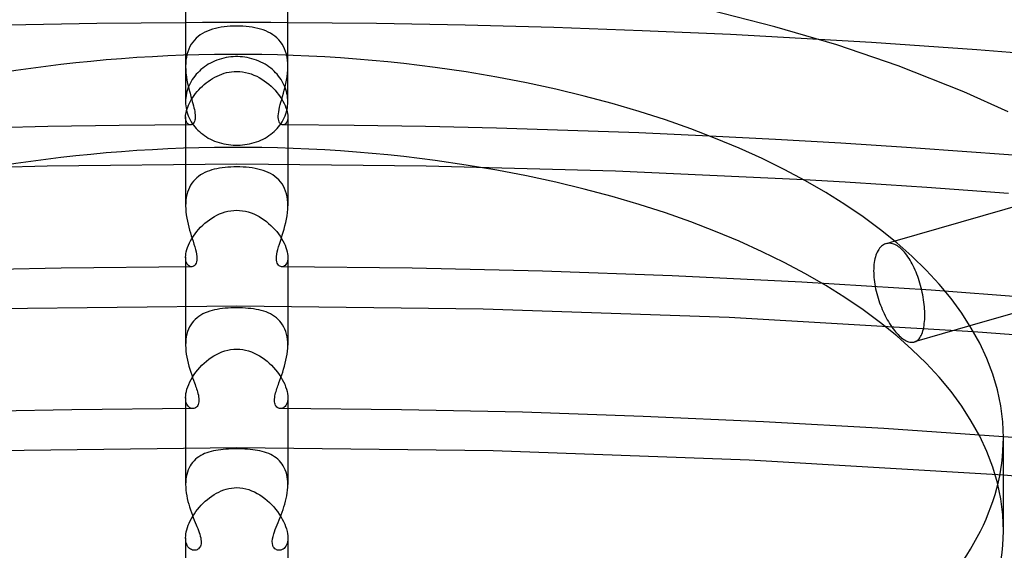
# Model space of a CAD drawing. Header units: millimetres. Extents: x -247 to 247, y -141 to 230.
# Tile 60 of 99: x -8 to 30, y 151 to 172. Entities that reach past the tile are written whole.
import ezdxf

# ---------------------------------------------------------------- set-up
doc = ezdxf.new("R2010")
doc.units = ezdxf.units.MM
doc.layers.add('HIDDEN', color=7, linetype='Continuous')
doc.layers.add('THICK', color=7, linetype='Continuous')

msp = doc.modelspace()

# ---------------------------------------------------------------- linework, layer by layer
at = {"layer": 'HIDDEN'}
for p, q in [((-1.333, 172.128), (-2, 172.125)), ((-0.667, 172.129), (-1.333, 172.128)), ((-1.048, 171.835), (-1.149, 171.796)), ((-0.944, 171.869), (-1.048, 171.835)), ((-0.836, 171.899), (-0.944, 171.869)), ((-0.724, 171.923), (-0.836, 171.899)), ((-0.61, 171.944), (-0.724, 171.923)), ((0, 172.13), (-0.667, 172.129)), ((-0.492, 171.961), (-0.61, 171.944)), ((-0.372, 171.973), (-0.492, 171.961)), ((-0.25, 171.982), (-0.372, 171.973)), ((-0.125, 171.988), (-0.25, 171.982)), ((0, 171.989), (-0.125, 171.988)), ((0.667, 172.129), (0, 172.13)), ((0.122, 171.988), (0, 171.989)), ((0.244, 171.983), (0.122, 171.988)), ((0.365, 171.974), (0.244, 171.983)), ((0.484, 171.962), (0.365, 171.974)), ((0.6, 171.946), (0.484, 171.962)), ((0.714, 171.926), (0.6, 171.946)), ((1.333, 172.128), (0.667, 172.129)), ((0.825, 171.901), (0.714, 171.926)), ((0.932, 171.873), (0.825, 171.901)), ((1.036, 171.84), (0.932, 171.873)), ((1.137, 171.801), (1.036, 171.84)), ((2, 172.125), (1.333, 172.128)), ((-1.584, 171.518), (-1.655, 171.445)), ((-1.506, 171.586), (-1.584, 171.518)), ((-1.424, 171.647), (-1.506, 171.586)), ((-1.337, 171.702), (-1.424, 171.647)), ((-1.245, 171.752), (-1.337, 171.702)), ((-1.149, 171.796), (-1.245, 171.752)), ((1.234, 171.758), (1.137, 171.801)), ((1.326, 171.709), (1.234, 171.758)), ((1.414, 171.654), (1.326, 171.709)), ((1.497, 171.593), (1.414, 171.654)), ((1.575, 171.527), (1.497, 171.593)), ((1.647, 171.454), (1.575, 171.527)), ((1.713, 171.374), (1.647, 171.454)), ((24.838, 171.346), (22.773, 171.471)), ((-1.877, 171.091), (-1.916, 170.988)), ((-1.832, 171.188), (-1.877, 171.091)), ((-1.779, 171.28), (-1.832, 171.188)), ((-1.721, 171.365), (-1.779, 171.28)), ((-1.655, 171.445), (-1.721, 171.365)), ((1.773, 171.289), (1.713, 171.374)), ((1.827, 171.197), (1.773, 171.289)), ((1.874, 171.099), (1.827, 171.197)), ((1.913, 170.995), (1.874, 171.099)), ((26.897, 171.21), (24.838, 171.346)), ((28.955, 171.063), (26.897, 171.21)), ((31.011, 170.905), (28.955, 171.063)), ((-2, 170.851), (-2, 169.033)), ((-1.971, 170.769), (-1.987, 170.654)), ((-1.947, 170.88), (-1.971, 170.769)), ((-1.916, 170.988), (-1.947, 170.88)), ((-0.688, 170.688), (-0.776, 170.657)), ((-0.597, 170.716), (-0.688, 170.688)), ((-0.506, 170.74), (-0.597, 170.716)), ((-0.414, 170.759), (-0.506, 170.74)), ((-0.321, 170.775), (-0.414, 170.759)), ((-0.228, 170.786), (-0.321, 170.775)), ((-0.136, 170.794), (-0.228, 170.786)), ((-0.045, 170.798), (-0.136, 170.794)), ((0.045, 170.798), (-0.045, 170.798)), ((0.136, 170.794), (0.045, 170.798)), ((0.228, 170.786), (0.136, 170.794)), ((0.321, 170.775), (0.228, 170.786)), ((0.414, 170.759), (0.321, 170.775)), ((0.506, 170.74), (0.414, 170.759)), ((0.597, 170.716), (0.506, 170.74)), ((0.688, 170.688), (0.597, 170.716)), ((0.776, 170.657), (0.688, 170.688)), ((1.945, 170.887), (1.913, 170.995)), ((1.969, 170.774), (1.945, 170.887)), ((1.987, 170.657), (1.969, 170.774)), ((2, 169.033), (2, 170.851)), ((-1.997, 170.536), (-2, 170.416)), ((-2, 170.416), (-1.996, 170.281)), ((-1.987, 170.654), (-1.997, 170.536)), ((-1.332, 170.343), (-1.398, 170.288)), ((-1.262, 170.397), (-1.332, 170.343)), ((-1.188, 170.448), (-1.262, 170.397)), ((-1.111, 170.496), (-1.188, 170.448)), ((-1.031, 170.541), (-1.111, 170.496)), ((-0.949, 170.583), (-1.031, 170.541)), ((-0.864, 170.622), (-0.949, 170.583)), ((-0.776, 170.657), (-0.864, 170.622)), ((0.864, 170.622), (0.776, 170.657)), ((0.949, 170.583), (0.864, 170.622)), ((1.031, 170.541), (0.949, 170.583)), ((1.111, 170.496), (1.031, 170.541)), ((1.188, 170.448), (1.111, 170.496)), ((1.262, 170.397), (1.188, 170.448)), ((1.332, 170.343), (1.262, 170.397)), ((1.398, 170.288), (1.332, 170.343)), ((1.997, 170.537), (1.987, 170.657)), ((1.996, 170.282), (2, 170.416)), ((2, 170.416), (1.997, 170.537)), ((-1.996, 170.281), (-1.986, 170.145)), ((-1.986, 170.145), (-1.969, 170.01)), ((-1.969, 170.01), (-1.947, 169.876)), ((-1.689, 169.97), (-1.738, 169.898)), ((-1.636, 170.039), (-1.689, 169.97)), ((-1.581, 170.106), (-1.636, 170.039)), ((-1.522, 170.17), (-1.581, 170.106)), ((-1.461, 170.231), (-1.522, 170.17)), ((-1.398, 170.288), (-1.461, 170.231)), ((-1.031, 169.888), (-0.947, 169.941)), ((-0.947, 169.941), (-0.86, 169.99)), ((-0.86, 169.99), (-0.771, 170.036)), ((-0.771, 170.036), (-0.68, 170.077)), ((-0.68, 170.077), (-0.586, 170.113)), ((-0.586, 170.113), (-0.492, 170.145)), ((-0.492, 170.145), (-0.395, 170.171)), ((-0.395, 170.171), (-0.297, 170.192)), ((-0.297, 170.192), (-0.199, 170.207)), ((-0.199, 170.207), (-0.099, 170.216)), ((-0.099, 170.216), (0, 170.219)), ((0, 170.219), (0.117, 170.215)), ((0.117, 170.215), (0.232, 170.202)), ((0.232, 170.202), (0.346, 170.182)), ((0.346, 170.182), (0.458, 170.155)), ((0.458, 170.155), (0.569, 170.12)), ((0.569, 170.12), (0.676, 170.078)), ((0.676, 170.078), (0.781, 170.031)), ((0.781, 170.031), (0.883, 169.977)), ((0.883, 169.977), (0.982, 169.919)), ((0.982, 169.919), (1.078, 169.855)), ((1.461, 170.231), (1.398, 170.288)), ((1.522, 170.17), (1.461, 170.231)), ((1.581, 170.106), (1.522, 170.17)), ((1.636, 170.039), (1.581, 170.106)), ((1.689, 169.97), (1.636, 170.039)), ((1.738, 169.898), (1.689, 169.97)), ((1.948, 169.878), (1.969, 170.012)), ((1.969, 170.012), (1.986, 170.147)), ((1.986, 170.147), (1.996, 170.282)), ((-1.947, 169.876), (-1.921, 169.744)), ((-1.894, 169.592), (-1.922, 169.513)), ((-1.921, 169.744), (-1.892, 169.614)), ((-1.861, 169.671), (-1.894, 169.592)), ((-1.892, 169.614), (-1.86, 169.487)), ((-1.824, 169.749), (-1.861, 169.671)), ((-1.783, 169.824), (-1.824, 169.749)), ((-1.738, 169.898), (-1.783, 169.824)), ((-1.483, 169.502), (-1.415, 169.573)), ((-1.415, 169.573), (-1.344, 169.641)), ((-1.344, 169.641), (-1.27, 169.707)), ((-1.27, 169.707), (-1.193, 169.77)), ((-1.193, 169.77), (-1.113, 169.831)), ((-1.113, 169.831), (-1.031, 169.888)), ((1.078, 169.855), (1.171, 169.788)), ((1.171, 169.788), (1.259, 169.716)), ((1.259, 169.716), (1.344, 169.641)), ((1.344, 169.641), (1.425, 169.562)), ((1.425, 169.562), (1.502, 169.481)), ((1.783, 169.824), (1.738, 169.898)), ((1.824, 169.749), (1.783, 169.824)), ((1.861, 169.671), (1.824, 169.749)), ((1.894, 169.592), (1.861, 169.671)), ((1.861, 169.489), (1.892, 169.616)), ((1.892, 169.616), (1.922, 169.746)), ((1.922, 169.513), (1.894, 169.592)), ((1.922, 169.746), (1.948, 169.878)), ((-1.992, 169.191), (-1.998, 169.111)), ((-1.981, 169.271), (-1.992, 169.191)), ((-1.966, 169.352), (-1.981, 169.271)), ((-1.946, 169.432), (-1.966, 169.352)), ((-1.922, 169.513), (-1.946, 169.432)), ((-1.86, 169.487), (-1.827, 169.363)), ((-1.827, 169.363), (-1.794, 169.243)), ((-1.794, 169.243), (-1.761, 169.126)), ((-1.767, 169.128), (-1.718, 169.204)), ((-1.718, 169.204), (-1.665, 169.28)), ((-1.665, 169.28), (-1.608, 169.355)), ((-1.608, 169.355), (-1.547, 169.43)), ((-1.547, 169.43), (-1.483, 169.502)), ((1.502, 169.481), (1.574, 169.398)), ((1.574, 169.398), (1.641, 169.313)), ((1.641, 169.313), (1.703, 169.227)), ((1.703, 169.227), (1.76, 169.14)), ((1.76, 169.14), (1.811, 169.053)), ((1.761, 169.126), (1.794, 169.243)), ((1.794, 169.243), (1.828, 169.364)), ((1.828, 169.364), (1.861, 169.489)), ((1.946, 169.432), (1.922, 169.513)), ((1.966, 169.352), (1.946, 169.432)), ((1.981, 169.271), (1.966, 169.352)), ((1.992, 169.191), (1.981, 169.271)), ((1.998, 169.111), (1.992, 169.191)), ((-1.998, 169.111), (-2, 169.033)), ((-2, 169.033), (-1.998, 168.954)), ((-1.998, 168.954), (-1.992, 168.875)), ((-1.992, 168.875), (-1.981, 168.795)), ((-1.981, 168.795), (-1.966, 168.716)), ((-1.964, 168.685), (-1.944, 168.754)), ((-1.944, 168.754), (-1.918, 168.826)), ((-1.918, 168.826), (-1.887, 168.9)), ((-1.887, 168.9), (-1.852, 168.976)), ((-1.852, 168.976), (-1.812, 169.052)), ((-1.812, 169.052), (-1.767, 169.128)), ((-1.761, 169.126), (-1.737, 169.042)), ((-1.737, 169.042), (-1.715, 168.959)), ((-1.715, 168.959), (-1.694, 168.879)), ((-1.694, 168.879), (-1.675, 168.801)), ((-1.675, 168.801), (-1.658, 168.725)), ((1.659, 168.73), (1.68, 168.823)), ((1.68, 168.823), (1.704, 168.92)), ((1.704, 168.92), (1.732, 169.021)), ((1.732, 169.021), (1.761, 169.126)), ((1.811, 169.053), (1.856, 168.967)), ((1.856, 168.967), (1.895, 168.883)), ((1.895, 168.883), (1.928, 168.8)), ((1.928, 168.8), (1.955, 168.719)), ((1.966, 168.716), (1.981, 168.795)), ((1.981, 168.795), (1.992, 168.875)), ((1.992, 168.875), (1.998, 168.954)), ((2, 169.033), (1.998, 169.111)), ((1.998, 168.954), (2, 169.033)), ((-2, 168.438), (-1.998, 168.494)), ((-2, 168.439), (-2, 164.97)), ((-1.998, 168.383), (-2, 168.438)), ((-1.998, 168.494), (-1.991, 168.555)), ((-1.991, 168.333), (-1.998, 168.383)), ((-1.991, 168.555), (-1.98, 168.618)), ((-1.98, 168.618), (-1.964, 168.685)), ((-1.966, 168.716), (-1.946, 168.636)), ((-1.946, 168.636), (-1.922, 168.557)), ((-1.922, 168.557), (-1.894, 168.48)), ((-1.894, 168.48), (-1.861, 168.403)), ((-1.861, 168.403), (-1.824, 168.328)), ((-1.658, 168.725), (-1.644, 168.653)), ((-1.644, 168.653), (-1.634, 168.584)), ((-1.634, 168.584), (-1.628, 168.52)), ((-1.626, 168.405), (-1.631, 168.354)), ((-1.628, 168.52), (-1.625, 168.46)), ((-1.625, 168.46), (-1.626, 168.405)), ((1.625, 168.418), (1.626, 168.486)), ((1.631, 168.355), (1.625, 168.418)), ((1.626, 168.486), (1.632, 168.562)), ((1.632, 168.562), (1.643, 168.643)), ((1.643, 168.643), (1.659, 168.73)), ((1.824, 168.328), (1.861, 168.403)), ((1.861, 168.403), (1.894, 168.48)), ((1.894, 168.48), (1.922, 168.557)), ((1.922, 168.557), (1.946, 168.636)), ((1.946, 168.636), (1.966, 168.716)), ((1.955, 168.719), (1.975, 168.642)), ((1.975, 168.642), (1.989, 168.57)), ((1.989, 168.57), (1.997, 168.502)), ((1.997, 168.379), (1.989, 168.325)), ((1.997, 168.502), (2, 168.438)), ((2, 168.438), (1.997, 168.379)), ((2, 168.439), (2, 164.969)), ((-7.385, 168.06), (-10.17, 167.998)), ((-4.599, 168.103), (-7.385, 168.06)), ((-1.812, 168.126), (-4.599, 168.103)), ((-1.98, 168.288), (-1.991, 168.333)), ((-1.966, 168.249), (-1.98, 168.288)), ((-1.948, 168.214), (-1.966, 168.249)), ((-1.928, 168.186), (-1.948, 168.214)), ((-1.906, 168.163), (-1.928, 168.186)), ((-1.881, 168.145), (-1.906, 168.163)), ((-1.856, 168.133), (-1.881, 168.145)), ((-1.829, 168.127), (-1.856, 168.133)), ((-1.803, 168.126), (-1.829, 168.127)), ((-1.824, 168.328), (-1.783, 168.254)), ((-1.777, 168.131), (-1.803, 168.126)), ((-1.783, 168.254), (-1.738, 168.183)), ((-1.752, 168.14), (-1.777, 168.131)), ((-1.728, 168.155), (-1.752, 168.14)), ((-1.738, 168.183), (-1.689, 168.114)), ((-1.706, 168.175), (-1.728, 168.155)), ((-1.685, 168.201), (-1.706, 168.175)), ((-1.689, 168.114), (-1.636, 168.048)), ((-1.667, 168.231), (-1.685, 168.201)), ((-1.652, 168.267), (-1.667, 168.231)), ((-1.64, 168.308), (-1.652, 168.267)), ((-1.631, 168.354), (-1.64, 168.308)), ((-1.636, 168.048), (-1.581, 167.984)), ((-1.581, 167.984), (-1.522, 167.923)), ((1.522, 167.923), (1.581, 167.984)), ((1.581, 167.984), (1.636, 168.048)), ((1.642, 168.3), (1.631, 168.355)), ((1.636, 168.048), (1.689, 168.114)), ((1.657, 168.253), (1.642, 168.3)), ((1.677, 168.213), (1.657, 168.253)), ((1.7, 168.182), (1.677, 168.213)), ((1.689, 168.114), (1.738, 168.183)), ((1.725, 168.158), (1.7, 168.182)), ((1.752, 168.141), (1.725, 168.158)), ((1.738, 168.183), (1.783, 168.254)), ((1.78, 168.13), (1.752, 168.141)), ((1.808, 168.126), (1.78, 168.13)), ((1.783, 168.254), (1.824, 168.328)), ((1.837, 168.128), (1.808, 168.126)), ((4.599, 168.103), (1.812, 168.126)), ((1.865, 168.137), (1.837, 168.128)), ((1.892, 168.152), (1.865, 168.137)), ((1.917, 168.174), (1.892, 168.152)), ((1.94, 168.202), (1.917, 168.174)), ((1.96, 168.237), (1.94, 168.202)), ((1.977, 168.278), (1.96, 168.237)), ((1.989, 168.325), (1.977, 168.278)), ((7.386, 168.06), (4.599, 168.103)), ((10.171, 167.998), (7.386, 168.06)), ((12.952, 167.915), (10.171, 167.998)), ((-1.522, 167.923), (-1.461, 167.866)), ((-1.461, 167.866), (-1.398, 167.811)), ((-1.398, 167.811), (-1.332, 167.759)), ((-1.332, 167.759), (-1.262, 167.709)), ((-1.262, 167.709), (-1.188, 167.661)), ((-1.188, 167.661), (-1.111, 167.615)), ((-1.111, 167.615), (-1.031, 167.573)), ((1.031, 167.573), (1.111, 167.615)), ((1.111, 167.615), (1.188, 167.661)), ((1.188, 167.661), (1.262, 167.709)), ((1.262, 167.709), (1.332, 167.759)), ((1.332, 167.759), (1.398, 167.811)), ((1.398, 167.811), (1.461, 167.866)), ((1.461, 167.866), (1.522, 167.923)), ((15.729, 167.813), (12.952, 167.915)), ((18.504, 167.691), (15.729, 167.813)), ((-1.031, 167.573), (-0.949, 167.534)), ((-0.949, 167.534), (-0.864, 167.497)), ((-0.864, 167.497), (-0.776, 167.465)), ((-0.776, 167.465), (-0.688, 167.436)), ((-0.688, 167.436), (-0.597, 167.41)), ((-0.597, 167.41), (-0.506, 167.388)), ((-0.506, 167.388), (-0.414, 167.37)), ((-0.414, 167.37), (-0.321, 167.355)), ((-0.321, 167.355), (-0.228, 167.345)), ((-0.228, 167.345), (-0.136, 167.338)), ((-0.136, 167.338), (-0.045, 167.334)), ((-0.045, 167.334), (0.045, 167.334)), ((0.045, 167.334), (0.136, 167.338)), ((0.136, 167.338), (0.228, 167.345)), ((0.228, 167.345), (0.321, 167.355)), ((0.321, 167.355), (0.414, 167.37)), ((0.414, 167.37), (0.506, 167.388)), ((0.506, 167.388), (0.597, 167.41)), ((0.597, 167.41), (0.688, 167.436)), ((0.688, 167.436), (0.776, 167.465)), ((0.776, 167.465), (0.864, 167.497)), ((0.864, 167.497), (0.949, 167.534)), ((0.949, 167.534), (1.031, 167.573)), ((-7.418, 166.518), (-14.817, 166.314)), ((0, 166.586), (-7.418, 166.518)), ((-0.563, 166.45), (-0.67, 166.434)), ((-0.454, 166.462), (-0.563, 166.45)), ((-0.343, 166.472), (-0.454, 166.462)), ((-0.23, 166.479), (-0.343, 166.472)), ((-0.115, 166.483), (-0.23, 166.479)), ((0, 166.484), (-0.115, 166.483)), ((7.413, 166.518), (0, 166.586)), ((0.124, 166.483), (0, 166.484)), ((0.246, 166.478), (0.124, 166.483)), ((0.368, 166.47), (0.246, 166.478)), ((0.487, 166.459), (0.368, 166.47)), ((0.604, 166.444), (0.487, 166.459)), ((0.717, 166.426), (0.604, 166.444)), ((14.817, 166.314), (7.413, 166.518)), ((-1.564, 166.057), (-1.632, 165.993)), ((-1.492, 166.116), (-1.564, 166.057)), ((-1.415, 166.169), (-1.492, 166.116)), ((-1.334, 166.218), (-1.415, 166.169)), ((-1.249, 166.262), (-1.334, 166.218)), ((-1.161, 166.301), (-1.249, 166.262)), ((-1.069, 166.335), (-1.161, 166.301)), ((-0.974, 166.365), (-1.069, 166.335)), ((-0.876, 166.392), (-0.974, 166.365)), ((-0.774, 166.415), (-0.876, 166.392)), ((-0.67, 166.434), (-0.774, 166.415)), ((0.828, 166.403), (0.717, 166.426)), ((0.935, 166.377), (0.828, 166.403)), ((1.038, 166.346), (0.935, 166.377)), ((1.138, 166.31), (1.038, 166.346)), ((1.234, 166.269), (1.138, 166.31)), ((1.326, 166.222), (1.234, 166.269)), ((1.413, 166.17), (1.326, 166.222)), ((1.496, 166.113), (1.413, 166.17)), ((1.574, 166.049), (1.496, 166.113)), ((22.199, 165.974), (14.817, 166.314)), ((-1.85, 165.684), (-1.891, 165.593)), ((-1.804, 165.769), (-1.85, 165.684)), ((-1.752, 165.849), (-1.804, 165.769)), ((-1.695, 165.924), (-1.752, 165.849)), ((-1.632, 165.993), (-1.695, 165.924)), ((1.646, 165.979), (1.574, 166.049)), ((1.712, 165.903), (1.646, 165.979)), ((1.772, 165.82), (1.712, 165.903)), ((1.825, 165.732), (1.772, 165.82)), ((1.872, 165.637), (1.825, 165.732)), ((-1.973, 165.296), (-1.988, 165.189)), ((-1.952, 165.398), (-1.973, 165.296)), ((-1.925, 165.498), (-1.952, 165.398)), ((-1.891, 165.593), (-1.925, 165.498)), ((1.912, 165.536), (1.872, 165.637)), ((1.944, 165.43), (1.912, 165.536)), ((1.969, 165.321), (1.944, 165.43)), ((1.986, 165.207), (1.969, 165.321)), ((-1.997, 165.08), (-2, 164.969)), ((-2, 164.969), (-1.997, 164.848)), ((-1.988, 165.189), (-1.997, 165.08)), ((1.997, 165.089), (1.986, 165.207)), ((1.996, 164.838), (2, 164.969)), ((2, 164.969), (1.997, 165.089)), ((-1.997, 164.848), (-1.988, 164.728)), ((-1.988, 164.728), (-1.973, 164.606)), ((-1.973, 164.606), (-1.954, 164.485)), ((-0.971, 164.485), (-0.873, 164.544)), ((-0.873, 164.544), (-0.772, 164.598)), ((-0.772, 164.598), (-0.668, 164.646)), ((-0.668, 164.646), (-0.561, 164.688)), ((-0.561, 164.688), (-0.452, 164.723)), ((-0.452, 164.723), (-0.341, 164.751)), ((-0.341, 164.751), (-0.228, 164.772)), ((-0.228, 164.772), (-0.115, 164.784)), ((-0.115, 164.784), (0, 164.788)), ((0, 164.788), (0.115, 164.784)), ((0.115, 164.784), (0.229, 164.772)), ((0.229, 164.772), (0.342, 164.751)), ((0.342, 164.751), (0.454, 164.723)), ((0.454, 164.723), (0.563, 164.688)), ((0.563, 164.688), (0.67, 164.645)), ((0.67, 164.645), (0.774, 164.597)), ((0.774, 164.597), (0.875, 164.543)), ((0.875, 164.543), (0.974, 164.483)), ((1.946, 164.442), (1.969, 164.574)), ((1.969, 164.574), (1.986, 164.706)), ((1.986, 164.706), (1.996, 164.838)), ((-1.954, 164.485), (-1.931, 164.365)), ((-1.931, 164.365), (-1.904, 164.247)), ((-1.904, 164.247), (-1.875, 164.13)), ((-1.875, 164.13), (-1.843, 164.015)), ((-1.413, 164.123), (-1.332, 164.202)), ((-1.332, 164.202), (-1.247, 164.279)), ((-1.247, 164.279), (-1.159, 164.352)), ((-1.159, 164.352), (-1.067, 164.421)), ((-1.067, 164.421), (-0.971, 164.485)), ((0.974, 164.483), (1.069, 164.419)), ((1.069, 164.419), (1.161, 164.35)), ((1.161, 164.35), (1.25, 164.277)), ((1.25, 164.277), (1.334, 164.2)), ((1.334, 164.2), (1.415, 164.121)), ((1.855, 164.057), (1.888, 164.183)), ((1.888, 164.183), (1.919, 164.312)), ((1.919, 164.312), (1.946, 164.442)), ((-1.843, 164.015), (-1.81, 163.903)), ((-1.81, 163.903), (-1.776, 163.793)), ((-1.776, 163.793), (-1.742, 163.686)), ((-1.751, 163.69), (-1.693, 163.78)), ((-1.693, 163.78), (-1.63, 163.868)), ((-1.63, 163.868), (-1.562, 163.955)), ((-1.562, 163.955), (-1.49, 164.04)), ((-1.49, 164.04), (-1.413, 164.123)), ((1.415, 164.121), (1.492, 164.038)), ((1.492, 164.038), (1.564, 163.953)), ((1.564, 163.953), (1.632, 163.866)), ((1.632, 163.866), (1.695, 163.778)), ((1.695, 163.778), (1.752, 163.689)), ((1.746, 163.696), (1.782, 163.813)), ((1.782, 163.813), (1.819, 163.934)), ((1.819, 163.934), (1.855, 164.057)), ((-1.924, 163.336), (-1.89, 163.423)), ((-1.89, 163.423), (-1.85, 163.511)), ((-1.85, 163.511), (-1.804, 163.6)), ((-1.804, 163.6), (-1.751, 163.69)), ((-1.742, 163.686), (-1.709, 163.582)), ((-1.709, 163.582), (-1.674, 163.47)), ((-1.674, 163.47), (-1.642, 163.363)), ((-1.642, 163.363), (-1.613, 163.26)), ((1.612, 163.257), (1.641, 163.361)), ((1.641, 163.361), (1.674, 163.469)), ((1.674, 163.469), (1.709, 163.582)), ((1.709, 163.582), (1.746, 163.696)), ((1.752, 163.689), (1.804, 163.599)), ((1.804, 163.599), (1.851, 163.509)), ((1.851, 163.509), (1.891, 163.421)), ((1.891, 163.421), (1.924, 163.335)), ((25.228, 163.381), (25.192, 163.345)), ((25.266, 163.411), (25.228, 163.381)), ((25.306, 163.438), (25.266, 163.411)), ((25.348, 163.46), (25.306, 163.438)), ((25.391, 163.477), (25.348, 163.46)), ((25.434, 163.489), (25.391, 163.477)), ((25.75, 163.581), (25.408, 163.482)), ((25.477, 163.496), (25.434, 163.489)), ((25.522, 163.499), (25.477, 163.496)), ((25.568, 163.497), (25.522, 163.499)), ((25.614, 163.491), (25.568, 163.497)), ((25.661, 163.481), (25.614, 163.491)), ((25.709, 163.465), (25.661, 163.481)), ((25.756, 163.446), (25.709, 163.465)), ((25.804, 163.422), (25.756, 163.446)), ((25.852, 163.394), (25.804, 163.422)), ((25.899, 163.363), (25.852, 163.394)), ((25.945, 163.328), (25.899, 163.363)), ((-2, 162.95), (-1.997, 163.018)), ((-1.997, 163.018), (-1.988, 163.092)), ((-1.988, 163.092), (-1.973, 163.169)), ((-1.973, 163.169), (-1.952, 163.251)), ((-1.952, 163.251), (-1.924, 163.336)), ((-1.613, 163.26), (-1.589, 163.163)), ((-1.589, 163.163), (-1.571, 163.072)), ((-1.571, 163.072), (-1.56, 162.987)), ((-1.56, 162.987), (-1.556, 162.91)), ((1.556, 162.904), (1.56, 162.982)), ((1.56, 162.982), (1.571, 163.067)), ((1.571, 163.067), (1.588, 163.159)), ((1.588, 163.159), (1.612, 163.257)), ((1.924, 163.335), (1.952, 163.251)), ((1.952, 163.251), (1.973, 163.169)), ((1.973, 163.169), (1.988, 163.091)), ((1.988, 163.091), (1.997, 163.018)), ((1.997, 163.018), (2, 162.95)), ((25.014, 163.033), (24.992, 162.966)), ((25.038, 163.096), (25.014, 163.033)), ((25.064, 163.155), (25.038, 163.096)), ((25.093, 163.21), (25.064, 163.155)), ((25.124, 163.26), (25.093, 163.21)), ((25.157, 163.305), (25.124, 163.26)), ((25.192, 163.345), (25.157, 163.305)), ((25.991, 163.289), (25.945, 163.328)), ((26.036, 163.247), (25.991, 163.289)), ((26.082, 163.2), (26.036, 163.247)), ((26.128, 163.149), (26.082, 163.2)), ((26.174, 163.095), (26.128, 163.149)), ((26.219, 163.036), (26.174, 163.095)), ((26.264, 162.973), (26.219, 163.036)), ((26.308, 162.907), (26.264, 162.973)), ((-1.997, 162.885), (-2, 162.95)), ((-2, 162.95), (-2, 159.52)), ((-1.989, 162.825), (-1.997, 162.885)), ((-1.975, 162.772), (-1.989, 162.825)), ((-1.957, 162.725), (-1.975, 162.772)), ((-1.935, 162.685), (-1.957, 162.725)), ((-1.91, 162.652), (-1.935, 162.685)), ((-1.882, 162.625), (-1.91, 162.652)), ((-1.852, 162.604), (-1.882, 162.625)), ((-1.82, 162.59), (-1.852, 162.604)), ((-1.787, 162.583), (-1.82, 162.59)), ((-1.722, 162.588), (-1.754, 162.582)), ((-1.69, 162.601), (-1.722, 162.588)), ((-1.66, 162.62), (-1.69, 162.601)), ((-1.632, 162.647), (-1.66, 162.62)), ((-1.607, 162.682), (-1.632, 162.647)), ((-1.586, 162.725), (-1.607, 162.682)), ((-1.569, 162.778), (-1.586, 162.725)), ((-1.559, 162.84), (-1.569, 162.778)), ((-1.556, 162.91), (-1.559, 162.84)), ((1.56, 162.834), (1.556, 162.904)), ((1.571, 162.772), (1.56, 162.834)), ((1.588, 162.72), (1.571, 162.772)), ((1.61, 162.677), (1.588, 162.72)), ((1.635, 162.644), (1.61, 162.677)), ((1.663, 162.618), (1.635, 162.644)), ((1.693, 162.6), (1.663, 162.618)), ((1.724, 162.588), (1.693, 162.6)), ((1.757, 162.582), (1.724, 162.588)), ((1.828, 162.593), (1.793, 162.584)), ((1.862, 162.611), (1.828, 162.593)), ((1.895, 162.636), (1.862, 162.611)), ((1.924, 162.669), (1.895, 162.636)), ((1.949, 162.71), (1.924, 162.669)), ((1.97, 162.758), (1.949, 162.71)), ((1.986, 162.815), (1.97, 162.758)), ((1.997, 162.879), (1.986, 162.815)), ((2, 162.95), (1.997, 162.879)), ((2, 162.95), (2, 159.52)), ((24.935, 162.664), (24.928, 162.583)), ((24.945, 162.744), (24.935, 162.664)), ((24.958, 162.821), (24.945, 162.744)), ((24.974, 162.895), (24.958, 162.821)), ((24.992, 162.966), (24.974, 162.895)), ((26.351, 162.838), (26.308, 162.907)), ((26.393, 162.766), (26.351, 162.838)), ((26.434, 162.691), (26.393, 162.766)), ((26.474, 162.614), (26.434, 162.691)), ((26.512, 162.534), (26.474, 162.614)), ((-6.866, 162.527), (-11.961, 162.407)), ((-1.767, 162.582), (-6.866, 162.527)), ((-1.754, 162.582), (-1.787, 162.583)), ((1.793, 162.584), (1.757, 162.582)), ((6.867, 162.527), (1.767, 162.582)), ((11.962, 162.407), (6.867, 162.527)), ((17.045, 162.222), (11.962, 162.407)), ((22.118, 161.972), (17.045, 162.222)), ((24.924, 162.499), (24.923, 162.415)), ((24.923, 162.415), (24.924, 162.335)), ((24.928, 162.583), (24.924, 162.499)), ((24.924, 162.335), (24.928, 162.252)), ((24.928, 162.252), (24.934, 162.167)), ((26.548, 162.453), (26.512, 162.534)), ((26.583, 162.37), (26.548, 162.453)), ((26.616, 162.287), (26.583, 162.37)), ((26.647, 162.203), (26.616, 162.287)), ((26.677, 162.118), (26.647, 162.203)), ((27.172, 161.659), (22.118, 161.972)), ((24.934, 162.167), (24.942, 162.08)), ((24.942, 162.08), (24.953, 161.991)), ((24.953, 161.991), (24.967, 161.901)), ((24.967, 161.901), (24.983, 161.809)), ((26.705, 162.031), (26.677, 162.118)), ((26.732, 161.943), (26.705, 162.031)), ((26.758, 161.852), (26.732, 161.943)), ((26.782, 161.76), (26.758, 161.852)), ((24.983, 161.809), (25.001, 161.717)), ((25.001, 161.717), (25.022, 161.625)), ((25.022, 161.625), (25.045, 161.532)), ((25.045, 161.532), (25.071, 161.44)), ((25.071, 161.44), (25.098, 161.348)), ((26.804, 161.667), (26.782, 161.76)), ((26.825, 161.573), (26.804, 161.667)), ((26.843, 161.48), (26.825, 161.573)), ((26.86, 161.386), (26.843, 161.48)), ((32.204, 161.281), (27.172, 161.659)), ((25.098, 161.348), (25.127, 161.258)), ((25.127, 161.258), (25.158, 161.169)), ((25.158, 161.169), (25.19, 161.081)), ((25.19, 161.081), (25.224, 160.996)), ((26.875, 161.293), (26.86, 161.386)), ((26.888, 161.2), (26.875, 161.293)), ((26.899, 161.109), (26.888, 161.2)), ((26.908, 161.02), (26.899, 161.109)), ((0.005, 161.041), (-9.642, 160.929)), ((-1.403, 160.69), (-1.481, 160.639)), ((-1.322, 160.735), (-1.403, 160.69)), ((-1.238, 160.775), (-1.322, 160.735)), ((-1.15, 160.811), (-1.238, 160.775)), ((-1.058, 160.843), (-1.15, 160.811)), ((-0.964, 160.87), (-1.058, 160.843)), ((-0.866, 160.894), (-0.964, 160.87)), ((-0.766, 160.914), (-0.866, 160.894)), ((-0.662, 160.931), (-0.766, 160.914)), ((-0.556, 160.945), (-0.662, 160.931)), ((-0.448, 160.956), (-0.556, 160.945)), ((-0.338, 160.964), (-0.448, 160.956)), ((-0.226, 160.97), (-0.338, 160.964)), ((-0.113, 160.973), (-0.226, 160.97)), ((0, 160.974), (-0.113, 160.973)), ((0.115, 160.973), (0, 160.974)), ((9.645, 160.929), (0.005, 161.041)), ((0.228, 160.97), (0.115, 160.973)), ((0.34, 160.964), (0.228, 160.97)), ((0.45, 160.955), (0.34, 160.964)), ((0.558, 160.944), (0.45, 160.955)), ((0.663, 160.931), (0.558, 160.944)), ((0.765, 160.914), (0.663, 160.931)), ((0.865, 160.894), (0.765, 160.914)), ((0.961, 160.871), (0.865, 160.894)), ((1.055, 160.844), (0.961, 160.871)), ((1.146, 160.812), (1.055, 160.844)), ((1.234, 160.777), (1.146, 160.812)), ((1.319, 160.736), (1.234, 160.777)), ((1.401, 160.691), (1.319, 160.736)), ((1.479, 160.641), (1.401, 160.691)), ((19.267, 160.591), (9.645, 160.929)), ((25.224, 160.996), (25.258, 160.913)), ((25.258, 160.913), (25.295, 160.831)), ((25.295, 160.831), (25.333, 160.749)), ((25.333, 160.749), (25.373, 160.668)), ((25.373, 160.668), (25.415, 160.588)), ((26.914, 160.932), (26.908, 161.02)), ((26.919, 160.846), (26.914, 160.932)), ((26.922, 160.763), (26.919, 160.846)), ((26.923, 160.683), (26.922, 160.763)), ((26.922, 160.599), (26.923, 160.683)), ((-1.797, 160.309), (-1.844, 160.226)), ((-1.744, 160.386), (-1.797, 160.309)), ((-1.685, 160.457), (-1.744, 160.386)), ((-1.622, 160.523), (-1.685, 160.457)), ((-1.553, 160.584), (-1.622, 160.523)), ((-1.481, 160.639), (-1.553, 160.584)), ((1.552, 160.585), (1.479, 160.641)), ((1.621, 160.524), (1.552, 160.585)), ((1.685, 160.457), (1.621, 160.524)), ((1.744, 160.385), (1.685, 160.457)), ((1.797, 160.308), (1.744, 160.385)), ((1.845, 160.225), (1.797, 160.308)), ((28.831, 160.03), (19.267, 160.591)), ((25.415, 160.588), (25.458, 160.51)), ((25.458, 160.51), (25.502, 160.434)), ((25.502, 160.434), (25.547, 160.36)), ((25.547, 160.36), (25.594, 160.289)), ((25.594, 160.289), (25.64, 160.221)), ((26.882, 160.206), (26.895, 160.28)), ((26.895, 160.28), (26.905, 160.356)), ((26.905, 160.356), (26.913, 160.435)), ((26.913, 160.435), (26.919, 160.516)), ((26.919, 160.516), (26.922, 160.599)), ((-1.95, 159.947), (-1.972, 159.846)), ((-1.921, 160.045), (-1.95, 159.947)), ((-1.886, 160.138), (-1.921, 160.045)), ((-1.844, 160.226), (-1.886, 160.138)), ((1.887, 160.136), (1.845, 160.225)), ((1.922, 160.043), (1.887, 160.136)), ((1.95, 159.945), (1.922, 160.043)), ((1.972, 159.844), (1.95, 159.945)), ((25.64, 160.221), (25.688, 160.156)), ((25.688, 160.156), (25.735, 160.094)), ((25.735, 160.094), (25.783, 160.036)), ((25.783, 160.036), (25.831, 159.982)), ((25.831, 159.982), (25.878, 159.931)), ((25.878, 159.931), (25.925, 159.885)), ((28.691, 160.267), (26.518, 159.639)), ((26.76, 159.85), (26.785, 159.898)), ((26.785, 159.898), (26.809, 159.951)), ((26.809, 159.951), (26.831, 160.009)), ((26.831, 160.009), (26.85, 160.071)), ((26.85, 160.071), (26.867, 160.137)), ((26.867, 160.137), (26.882, 160.206)), ((-1.997, 159.631), (-2, 159.519)), ((-2, 159.519), (-1.997, 159.402)), ((-1.988, 159.74), (-1.997, 159.631)), ((-1.972, 159.846), (-1.988, 159.74)), ((1.988, 159.738), (1.972, 159.844)), ((1.997, 159.63), (1.988, 159.738)), ((2, 159.519), (1.997, 159.63)), ((1.997, 159.401), (2, 159.519)), ((25.925, 159.885), (25.971, 159.843)), ((25.971, 159.843), (26.016, 159.804)), ((26.016, 159.804), (26.062, 159.769)), ((26.062, 159.769), (26.108, 159.737)), ((26.108, 159.737), (26.154, 159.709)), ((26.154, 159.709), (26.2, 159.684)), ((26.2, 159.684), (26.245, 159.664)), ((26.245, 159.664), (26.289, 159.648)), ((26.289, 159.648), (26.333, 159.636)), ((26.333, 159.636), (26.375, 159.629)), ((26.375, 159.629), (26.417, 159.626)), ((26.417, 159.626), (26.457, 159.628)), ((26.457, 159.628), (26.495, 159.634)), ((26.495, 159.634), (26.533, 159.644)), ((26.533, 159.644), (26.571, 159.66)), ((26.571, 159.66), (26.607, 159.68)), ((26.607, 159.68), (26.641, 159.705)), ((26.641, 159.705), (26.673, 159.734)), ((26.673, 159.734), (26.703, 159.767)), ((26.703, 159.767), (26.732, 159.806)), ((26.732, 159.806), (26.76, 159.85)), ((-1.997, 159.402), (-1.988, 159.283)), ((-1.988, 159.283), (-1.973, 159.163)), ((-1.973, 159.163), (-1.953, 159.043)), ((-0.896, 159.095), (-0.794, 159.153)), ((-0.794, 159.153), (-0.688, 159.206)), ((-0.688, 159.206), (-0.579, 159.252)), ((-0.579, 159.252), (-0.468, 159.29)), ((-0.468, 159.29), (-0.354, 159.321)), ((-0.354, 159.321), (-0.237, 159.344)), ((-0.237, 159.344), (-0.119, 159.358)), ((-0.119, 159.358), (0, 159.363)), ((0, 159.363), (0.117, 159.358)), ((0.117, 159.358), (0.234, 159.345)), ((0.234, 159.345), (0.35, 159.322)), ((0.35, 159.322), (0.464, 159.292)), ((0.464, 159.292), (0.576, 159.253)), ((0.576, 159.253), (0.685, 159.207)), ((0.685, 159.207), (0.792, 159.154)), ((0.792, 159.154), (0.895, 159.096)), ((1.952, 159.042), (1.972, 159.162)), ((1.972, 159.162), (1.987, 159.282)), ((1.987, 159.282), (1.997, 159.401)), ((-1.953, 159.043), (-1.928, 158.924)), ((-1.928, 158.924), (-1.9, 158.806)), ((-1.9, 158.806), (-1.869, 158.689)), ((-1.361, 158.728), (-1.275, 158.81)), ((-1.275, 158.81), (-1.185, 158.889)), ((-1.185, 158.889), (-1.091, 158.963)), ((-1.091, 158.963), (-0.995, 159.031)), ((-0.995, 159.031), (-0.896, 159.095)), ((0.895, 159.096), (0.996, 159.031)), ((0.996, 159.031), (1.092, 158.962)), ((1.092, 158.962), (1.186, 158.888)), ((1.186, 158.888), (1.276, 158.809)), ((1.276, 158.809), (1.362, 158.727)), ((1.869, 158.689), (1.9, 158.805)), ((1.9, 158.805), (1.928, 158.923)), ((1.928, 158.923), (1.952, 159.042)), ((-1.869, 158.689), (-1.835, 158.575)), ((-1.835, 158.575), (-1.799, 158.462)), ((-1.799, 158.462), (-1.762, 158.351)), ((-1.762, 158.351), (-1.724, 158.244)), ((-1.726, 158.27), (-1.663, 158.365)), ((-1.663, 158.365), (-1.595, 158.46)), ((-1.595, 158.46), (-1.522, 158.552)), ((-1.522, 158.552), (-1.443, 158.642)), ((-1.443, 158.642), (-1.361, 158.728)), ((1.362, 158.727), (1.444, 158.641)), ((1.444, 158.641), (1.522, 158.552)), ((1.522, 158.552), (1.595, 158.46)), ((1.595, 158.46), (1.663, 158.367)), ((1.663, 158.367), (1.725, 158.272)), ((1.725, 158.245), (1.762, 158.352)), ((1.762, 158.352), (1.799, 158.462)), ((1.799, 158.462), (1.835, 158.574)), ((1.835, 158.574), (1.869, 158.689)), ((-1.916, 157.887), (-1.879, 157.981)), ((-1.879, 157.981), (-1.834, 158.078)), ((-1.834, 158.078), (-1.783, 158.174)), ((-1.783, 158.174), (-1.726, 158.27)), ((-1.724, 158.244), (-1.687, 158.14)), ((-1.687, 158.14), (-1.651, 158.038)), ((-1.651, 158.038), (-1.629, 157.978)), ((-1.629, 157.978), (-1.608, 157.918)), ((1.61, 157.924), (1.63, 157.98)), ((1.63, 157.98), (1.651, 158.038)), ((1.651, 158.038), (1.687, 158.14)), ((1.687, 158.14), (1.725, 158.245)), ((1.725, 158.272), (1.782, 158.176)), ((1.782, 158.176), (1.833, 158.08)), ((1.833, 158.08), (1.877, 157.984)), ((1.877, 157.984), (1.915, 157.89)), ((-1.997, 157.539), (-1.987, 157.62)), ((-1.987, 157.62), (-1.97, 157.706)), ((-1.97, 157.706), (-1.947, 157.795)), ((-1.947, 157.795), (-1.916, 157.887)), ((-1.608, 157.918), (-1.589, 157.861)), ((-1.589, 157.861), (-1.57, 157.804)), ((-1.57, 157.804), (-1.552, 157.747)), ((-1.552, 157.747), (-1.534, 157.686)), ((-1.534, 157.686), (-1.516, 157.622)), ((-1.516, 157.622), (-1.501, 157.556)), ((1.496, 157.529), (1.508, 157.589)), ((1.508, 157.589), (1.523, 157.648)), ((1.523, 157.648), (1.539, 157.706)), ((1.539, 157.706), (1.556, 157.761)), ((1.556, 157.761), (1.573, 157.814)), ((1.573, 157.814), (1.591, 157.868)), ((1.591, 157.868), (1.61, 157.924)), ((1.915, 157.89), (1.946, 157.797)), ((1.946, 157.797), (1.97, 157.708)), ((1.97, 157.708), (1.987, 157.622)), ((1.987, 157.622), (1.997, 157.54)), ((-2, 157.463), (-1.997, 157.539)), ((-2, 157.464), (-2, 154.068)), ((-1.997, 157.39), (-2, 157.463)), ((-1.987, 157.324), (-1.997, 157.39)), ((-1.972, 157.264), (-1.987, 157.324)), ((-1.951, 157.211), (-1.972, 157.264)), ((-1.926, 157.165), (-1.951, 157.211)), ((-1.506, 157.196), (-1.526, 157.154)), ((-1.491, 157.243), (-1.506, 157.196)), ((-1.501, 157.556), (-1.489, 157.49)), ((-1.482, 157.297), (-1.491, 157.243)), ((-1.489, 157.49), (-1.481, 157.423)), ((-1.478, 157.358), (-1.482, 157.297)), ((-1.481, 157.423), (-1.478, 157.358)), ((1.478, 157.351), (1.48, 157.409)), ((1.482, 157.297), (1.478, 157.351)), ((1.48, 157.409), (1.486, 157.469)), ((1.49, 157.247), (1.482, 157.297)), ((1.486, 157.469), (1.496, 157.529)), ((1.503, 157.202), (1.49, 157.247)), ((1.522, 157.161), (1.503, 157.202)), ((1.95, 157.208), (1.924, 157.162)), ((1.971, 157.262), (1.95, 157.208)), ((1.987, 157.322), (1.971, 157.262)), ((1.997, 157.389), (1.987, 157.322)), ((1.997, 157.54), (2, 157.463)), ((2, 157.463), (1.997, 157.389)), ((2, 157.464), (2, 154.068)), ((-6.451, 156.991), (-11.182, 156.889)), ((-1.716, 157.038), (-6.451, 156.991)), ((-1.897, 157.126), (-1.926, 157.165)), ((-1.865, 157.095), (-1.897, 157.126)), ((-1.83, 157.07), (-1.865, 157.095)), ((-1.794, 157.053), (-1.83, 157.07)), ((-1.757, 157.042), (-1.794, 157.053)), ((-1.719, 157.038), (-1.757, 157.042)), ((-1.679, 157.041), (-1.716, 157.038)), ((-1.644, 157.051), (-1.679, 157.041)), ((-1.61, 157.067), (-1.644, 157.051)), ((-1.579, 157.09), (-1.61, 157.067)), ((-1.55, 157.119), (-1.579, 157.09)), ((-1.526, 157.154), (-1.55, 157.119)), ((1.545, 157.125), (1.522, 157.161)), ((1.573, 157.095), (1.545, 157.125)), ((1.604, 157.071), (1.573, 157.095)), ((1.637, 157.054), (1.604, 157.071)), ((1.673, 157.043), (1.637, 157.054)), ((1.71, 157.038), (1.673, 157.043)), ((1.749, 157.041), (1.71, 157.038)), ((6.451, 156.991), (1.716, 157.038)), ((1.788, 157.05), (1.749, 157.041)), ((1.825, 157.067), (1.788, 157.05)), ((1.861, 157.091), (1.825, 157.067)), ((1.894, 157.123), (1.861, 157.091)), ((1.924, 157.162), (1.894, 157.123)), ((11.182, 156.889), (6.451, 156.991)), ((15.904, 156.732), (11.182, 156.889)), ((20.618, 156.521), (15.904, 156.732)), ((25.319, 156.255), (20.618, 156.521)), ((30, 155.935), (25.319, 156.255)), ((0.005, 155.497), (-10.034, 155.378)), ((-1.254, 155.274), (-1.332, 155.238)), ((-1.172, 155.306), (-1.254, 155.274)), ((-1.088, 155.334), (-1.172, 155.306)), ((-1.001, 155.358), (-1.088, 155.334)), ((-0.912, 155.38), (-1.001, 155.358)), ((-0.82, 155.398), (-0.912, 155.38)), ((-0.725, 155.413), (-0.82, 155.398)), ((-0.627, 155.426), (-0.725, 155.413)), ((-0.527, 155.437), (-0.627, 155.426)), ((-0.425, 155.445), (-0.527, 155.437)), ((-0.321, 155.451), (-0.425, 155.445)), ((-0.215, 155.455), (-0.321, 155.451)), ((-0.108, 155.458), (-0.215, 155.455)), ((0, 155.459), (-0.108, 155.458)), ((0.107, 155.458), (0, 155.459)), ((10.037, 155.378), (0.005, 155.497)), ((0.214, 155.455), (0.107, 155.458)), ((0.319, 155.451), (0.214, 155.455)), ((0.423, 155.445), (0.319, 155.451)), ((0.525, 155.437), (0.423, 155.445)), ((0.625, 155.427), (0.525, 155.437)), ((0.722, 155.414), (0.625, 155.427)), ((0.817, 155.398), (0.722, 155.414)), ((0.91, 155.38), (0.817, 155.398)), ((0.999, 155.359), (0.91, 155.38)), ((1.086, 155.334), (0.999, 155.359)), ((1.17, 155.307), (1.086, 155.334)), ((1.251, 155.275), (1.17, 155.307)), ((1.329, 155.239), (1.251, 155.275)), ((20.05, 155.02), (10.037, 155.378)), ((-1.725, 154.932), (-1.776, 154.865)), ((-1.669, 154.994), (-1.725, 154.932)), ((-1.61, 155.052), (-1.669, 154.994)), ((-1.546, 155.105), (-1.61, 155.052)), ((-1.478, 155.154), (-1.546, 155.105)), ((-1.407, 155.198), (-1.478, 155.154)), ((-1.332, 155.238), (-1.407, 155.198)), ((1.404, 155.199), (1.329, 155.239)), ((1.475, 155.155), (1.404, 155.199)), ((1.543, 155.107), (1.475, 155.155)), ((1.608, 155.054), (1.543, 155.107)), ((1.668, 154.996), (1.608, 155.054)), ((1.724, 154.933), (1.668, 154.996)), ((1.775, 154.866), (1.724, 154.933)), ((30, 154.426), (20.05, 155.02)), ((-1.931, 154.548), (-1.956, 154.459)), ((-1.9, 154.634), (-1.931, 154.548)), ((-1.864, 154.715), (-1.9, 154.634)), ((-1.823, 154.793), (-1.864, 154.715)), ((-1.776, 154.865), (-1.823, 154.793)), ((1.821, 154.794), (1.775, 154.866)), ((1.863, 154.717), (1.821, 154.794)), ((1.9, 154.636), (1.863, 154.717)), ((1.931, 154.549), (1.9, 154.636)), ((1.956, 154.459), (1.931, 154.549)), ((-1.997, 154.169), (-2, 154.067)), ((-1.989, 154.269), (-1.997, 154.169)), ((-1.975, 154.366), (-1.989, 154.269)), ((-1.956, 154.459), (-1.975, 154.366)), ((1.975, 154.366), (1.956, 154.459)), ((1.989, 154.269), (1.975, 154.366)), ((1.997, 154.17), (1.989, 154.269)), ((2, 154.067), (1.997, 154.17)), ((-2, 154.067), (-1.997, 153.959)), ((-1.997, 153.959), (-1.989, 153.848)), ((-1.989, 153.848), (-1.975, 153.737)), ((-1.975, 153.737), (-1.957, 153.625)), ((-0.885, 153.67), (-0.794, 153.724)), ((-0.794, 153.724), (-0.702, 153.772)), ((-0.702, 153.772), (-0.607, 153.815)), ((-0.607, 153.815), (-0.51, 153.852)), ((-0.51, 153.852), (-0.411, 153.884)), ((-0.411, 153.884), (-0.31, 153.909)), ((-0.31, 153.909), (-0.208, 153.928)), ((-0.208, 153.928), (-0.104, 153.939)), ((-0.104, 153.939), (0, 153.943)), ((0, 153.943), (0.12, 153.938)), ((0.12, 153.938), (0.239, 153.923)), ((0.239, 153.923), (0.356, 153.899)), ((0.356, 153.899), (0.471, 153.866)), ((0.471, 153.866), (0.583, 153.825)), ((0.583, 153.825), (0.692, 153.776)), ((0.692, 153.776), (0.799, 153.721)), ((1.957, 153.63), (1.975, 153.74)), ((1.975, 153.74), (1.989, 153.85)), ((1.989, 153.85), (1.997, 153.959)), ((1.997, 153.959), (2, 154.067)), ((-1.957, 153.625), (-1.934, 153.514)), ((-1.934, 153.514), (-1.907, 153.404)), ((-1.907, 153.404), (-1.878, 153.295)), ((-1.309, 153.335), (-1.229, 153.41)), ((-1.229, 153.41), (-1.147, 153.482)), ((-1.147, 153.482), (-1.062, 153.549)), ((-1.062, 153.549), (-0.974, 153.612)), ((-0.974, 153.612), (-0.885, 153.67)), ((0.799, 153.721), (0.902, 153.66)), ((0.902, 153.66), (1.002, 153.593)), ((1.002, 153.593), (1.098, 153.521)), ((1.098, 153.521), (1.191, 153.444)), ((1.191, 153.444), (1.28, 153.364)), ((1.28, 153.364), (1.365, 153.279)), ((1.879, 153.301), (1.909, 153.409)), ((1.909, 153.409), (1.935, 153.519)), ((1.935, 153.519), (1.957, 153.63)), ((-1.878, 153.295), (-1.845, 153.187)), ((-1.845, 153.187), (-1.81, 153.08)), ((-1.81, 153.08), (-1.773, 152.976)), ((-1.773, 152.976), (-1.736, 152.874)), ((-1.657, 152.92), (-1.595, 153.007)), ((-1.595, 153.007), (-1.529, 153.093)), ((-1.529, 153.093), (-1.46, 153.176)), ((-1.46, 153.176), (-1.386, 153.257)), ((-1.386, 153.257), (-1.309, 153.335)), ((1.365, 153.279), (1.446, 153.191)), ((1.446, 153.191), (1.523, 153.1)), ((1.523, 153.1), (1.596, 153.006)), ((1.596, 153.006), (1.663, 152.911)), ((1.738, 152.88), (1.776, 152.983)), ((1.776, 152.983), (1.812, 153.087)), ((1.812, 153.087), (1.847, 153.193)), ((1.847, 153.193), (1.879, 153.301)), ((-1.859, 152.561), (-1.816, 152.651)), ((-1.816, 152.651), (-1.768, 152.741)), ((-1.768, 152.741), (-1.715, 152.831)), ((-1.736, 152.874), (-1.698, 152.775)), ((-1.715, 152.831), (-1.657, 152.92)), ((-1.698, 152.775), (-1.659, 152.678)), ((-1.659, 152.678), (-1.622, 152.585)), ((-1.622, 152.585), (-1.585, 152.494)), ((1.585, 152.494), (1.623, 152.587)), ((1.623, 152.587), (1.661, 152.682)), ((1.661, 152.682), (1.7, 152.78)), ((1.663, 152.911), (1.725, 152.814)), ((1.7, 152.78), (1.738, 152.88)), ((1.725, 152.814), (1.782, 152.716)), ((1.782, 152.716), (1.832, 152.618)), ((1.832, 152.618), (1.877, 152.52)), ((-1.989, 152.131), (-1.975, 152.212)), ((-1.975, 152.212), (-1.954, 152.297)), ((-1.954, 152.297), (-1.928, 152.384)), ((-1.928, 152.384), (-1.896, 152.472)), ((-1.896, 152.472), (-1.859, 152.561)), ((-1.585, 152.494), (-1.555, 152.418)), ((-1.555, 152.418), (-1.525, 152.344)), ((-1.525, 152.344), (-1.497, 152.269)), ((-1.497, 152.269), (-1.471, 152.196)), ((-1.471, 152.196), (-1.447, 152.124)), ((1.45, 152.132), (1.479, 152.219)), ((1.479, 152.219), (1.511, 152.307)), ((1.511, 152.307), (1.547, 152.399)), ((1.547, 152.399), (1.585, 152.494)), ((1.877, 152.52), (1.914, 152.423)), ((1.914, 152.423), (1.946, 152.327)), ((1.946, 152.327), (1.97, 152.235)), ((1.97, 152.235), (1.987, 152.146)), ((-2, 151.98), (-1.997, 152.054)), ((-1.997, 151.909), (-2, 151.98)), ((-2, 151.98), (-2, 148.613)), ((-1.997, 152.054), (-1.989, 152.131)), ((-1.989, 151.842), (-1.997, 151.909)), ((-1.975, 151.781), (-1.989, 151.842)), ((-1.447, 152.124), (-1.427, 152.053)), ((-1.427, 152.053), (-1.41, 151.985)), ((-1.41, 151.985), (-1.398, 151.919)), ((-1.398, 151.919), (-1.392, 151.857)), ((-1.391, 151.799), (-1.395, 151.747)), ((-1.392, 151.857), (-1.391, 151.799)), ((1.391, 151.844), (1.402, 151.941)), ((1.394, 151.756), (1.391, 151.844)), ((1.402, 151.941), (1.423, 152.038)), ((1.423, 152.038), (1.45, 152.132)), ((1.986, 151.828), (1.969, 151.762)), ((1.996, 151.901), (1.986, 151.828)), ((1.987, 152.146), (1.997, 152.061)), ((2, 151.98), (1.996, 151.901)), ((1.997, 152.061), (2, 151.98)), ((2, 151.98), (2, 148.613)), ((-1.956, 151.726), (-1.975, 151.781)), ((-1.933, 151.676), (-1.956, 151.726)), ((-1.907, 151.633), (-1.933, 151.676)), ((-1.877, 151.595), (-1.907, 151.633)), ((-1.844, 151.564), (-1.877, 151.595)), ((-1.809, 151.538), (-1.844, 151.564)), ((-1.772, 151.519), (-1.809, 151.538)), ((-1.735, 151.505), (-1.772, 151.519)), ((-1.696, 151.497), (-1.735, 151.505)), ((-1.658, 151.494), (-1.696, 151.497)), ((-1.622, 151.497), (-1.658, 151.494)), ((-1.586, 151.504), (-1.622, 151.497)), ((-1.552, 151.517), (-1.586, 151.504)), ((-1.52, 151.535), (-1.552, 151.517)), ((-1.49, 151.557), (-1.52, 151.535)), ((-1.463, 151.585), (-1.49, 151.557)), ((-1.439, 151.618), (-1.463, 151.585)), ((-1.42, 151.656), (-1.439, 151.618)), ((-1.405, 151.699), (-1.42, 151.656)), ((-1.395, 151.747), (-1.405, 151.699)), ((1.409, 151.685), (1.394, 151.756)), ((1.432, 151.63), (1.409, 151.685)), ((1.46, 151.588), (1.432, 151.63)), ((1.491, 151.557), (1.46, 151.588)), ((1.525, 151.532), (1.491, 151.557)), ((1.562, 151.513), (1.525, 151.532)), ((1.602, 151.5), (1.562, 151.513)), ((1.643, 151.495), (1.602, 151.5)), ((1.686, 151.496), (1.643, 151.495)), ((1.73, 151.503), (1.686, 151.496)), ((1.772, 151.519), (1.73, 151.503)), ((1.813, 151.541), (1.772, 151.519)), ((1.852, 151.57), (1.813, 151.541)), ((1.887, 151.607), (1.852, 151.57)), ((1.919, 151.652), (1.887, 151.607)), ((1.947, 151.703), (1.919, 151.652)), ((1.969, 151.762), (1.947, 151.703))]:
    msp.add_line(p, q, dxfattribs=at)
msp.add_ellipse((0, 152.247), major_axis=(-30, 0), ratio=0.5, start_param=-3.141581, end_param=-0.523599, dxfattribs=at)
at = {"layer": 'THICK'}
for p, q in [((-2, 175.544), (-2, 170.851)), ((2, 170.851), (2, 175.544)), ((21.058, 171.966), (18.516, 172.608)), ((-5.473, 172.092), (-8.943, 172.029)), ((-2, 172.125), (-5.473, 172.092)), ((5.471, 172.092), (2, 172.125)), ((8.937, 172.029), (5.471, 172.092)), ((12.404, 171.935), (8.937, 172.029)), ((15.867, 171.811), (12.404, 171.935)), ((23.48, 171.252), (21.058, 171.966)), ((19.325, 171.656), (15.867, 171.811)), ((22.773, 171.471), (19.325, 171.656)), ((25.881, 170.431), (23.48, 171.252)), ((28.446, 169.419), (25.881, 170.431)), ((30.186, 168.634), (28.446, 169.419)), ((21.076, 167.56), (18.504, 167.691)), ((23.643, 167.413), (21.076, 167.56)), ((26.203, 167.248), (23.643, 167.413)), ((28.756, 167.067), (26.203, 167.248)), ((37.325, 166.922), (25.75, 163.581)), ((31.306, 166.869), (28.756, 167.067)), ((23.804, 165.882), (22.199, 165.974)), ((25.406, 165.784), (23.804, 165.882)), ((27.006, 165.679), (25.406, 165.784)), ((28.604, 165.568), (27.006, 165.679)), ((30.201, 165.451), (28.604, 165.568)), ((38.524, 163.105), (28.691, 160.267)), ((30.996, 159.872), (28.831, 160.03)), ((32.176, 155.768), (30, 155.935)), ((30, 152.247), (30, 155.885)), ((32.169, 154.264), (30, 154.426))]:
    msp.add_line(p, q, dxfattribs=at)
for centre, major_axis, start_param, end_param in [((0, 155.885), (30, 0), 0.000012, 2.617994), ((0, 155.885), (30, 0), -3.141581, -0.523599), ((0, 155.885), (30, 0), -0.523599, 0.000012), ((0, 152.247), (-30, 0), 2.845127, 3.141604)]:
    msp.add_ellipse(centre, major_axis=major_axis, ratio=0.5, start_param=start_param, end_param=end_param, dxfattribs=at)

doc.saveas('drawing.dxf')
